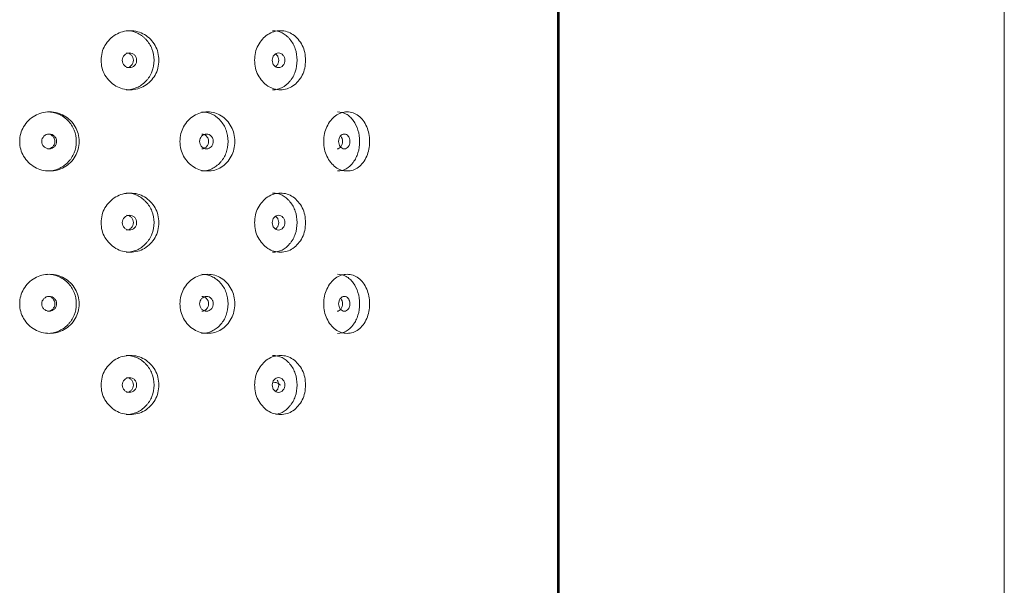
# Model space of a CAD drawing. Header units: millimetres. Extents: x 4 to 1188, y 1 to 840.
# Tile 21 of 256: x 123 to 142, y 465 to 476. Entities that reach past the tile are written whole.
import ezdxf

# ---------------------------------------------------------------- set-up
doc = ezdxf.new("R2010")
doc.units = ezdxf.units.MM
doc.layers.add('1', color=7, linetype='Continuous')

msp = doc.modelspace()

# ---------------------------------------------------------------- linework, layer by layer
at = {"layer": '1', "color": 154, "linetype": 'Continuous', "lineweight": 13}
for p, q in [((133.4633, 498.889), (133.4633, 358.8605)), ((133.4739, 397.7047), (133.4739, 491.549)), ((133.493, 486.433), (133.493, 397.7037)), ((142.1116, 396.1991), (142.1116, 486.433))]:
    msp.add_line(p, q, dxfattribs=at)
for points, knots in [([(124.6269, 475.5747), (124.6269, 475.6257), (124.6384, 475.7258), (124.6965, 475.8665), (124.7899, 475.9845), (124.9065, 476.0777), (125.0433, 476.1349), (125.1892, 476.1519), (125.3346, 476.135), (125.4699, 476.0777), (125.5845, 475.9845), (125.6758, 475.8665), (125.7323, 475.7257), (125.749, 475.5748), (125.7324, 475.4238), (125.6758, 475.2831), (125.5845, 475.165), (125.4699, 475.0718), (125.3346, 475.0146), (125.1893, 474.9976), (125.0433, 475.0145), (124.9065, 475.0718), (124.7898, 475.1651), (124.6962, 475.2832), (124.6381, 475.4239), (124.6268, 475.5239), (124.6269, 475.5747)], [0, 0, 0, 0, 0.0420892, 0.082711, 0.1249954, 0.1669805, 0.2076666, 0.249993, 0.2922277, 0.3329137, 0.3749923, 0.4172713, 0.4578933, 0.5000047, 0.5420218, 0.5826436, 0.6250215, 0.6670053, 0.7076914, 0.7500175, 0.7922515, 0.8329373, 0.8750172, 0.9173768, 0.9579835, 1, 1, 1, 1]), ([(125.1106, 476.1462), (125.1851, 476.1462), (125.2541, 476.1324), (125.3493, 476.091), (125.3797, 476.0737), (125.4233, 476.0427), (125.4374, 476.0314), (125.4651, 476.0072), (125.4785, 475.9944), (125.5448, 475.9247), (125.5845, 475.863), (125.6374, 475.7277), (125.6506, 475.6539), (125.6507, 475.4954), (125.6375, 475.422), (125.5978, 475.3205), (125.5813, 475.2882), (125.5514, 475.2418), (125.5406, 475.2267), (125.5174, 475.1973), (125.5047, 475.1827), (125.4392, 475.1138), (125.3813, 475.0724), (125.2542, 475.0172), (125.1848, 475.0034), (125.1102, 475.0033), (125.1101, 475.0033), (125.1101, 475.0033)], [0, 0, 0, 0, 0.1248828, 0.1248828, 0.1873867, 0.1873867, 0.2186387, 0.2186387, 0.2498906, 0.2498906, 0.3748984, 0.3748984, 0.4999062, 0.4999062, 0.6249141, 0.6249141, 0.687418, 0.687418, 0.7186699, 0.7186699, 0.7499219, 0.7499219, 0.8749297, 0.8749297, 0.9999375, 0.9999375, 1, 1, 1, 1]), ([(127.5984, 475.5747), (127.5985, 475.6257), (127.6088, 475.7258), (127.6609, 475.8665), (127.7444, 475.9845), (127.8483, 476.0777), (127.9698, 476.1349), (128.0987, 476.1519), (128.2266, 476.135), (128.3451, 476.0777), (128.4451, 475.9845), (128.5245, 475.8665), (128.5735, 475.7257), (128.588, 475.5748), (128.5736, 475.4238), (128.5245, 475.2831), (128.4451, 475.165), (128.3452, 475.0718), (128.2267, 475.0146), (128.0988, 474.9976), (127.9698, 475.0145), (127.8483, 475.0718), (127.7443, 475.1651), (127.6606, 475.2832), (127.6085, 475.4239), (127.5984, 475.5239), (127.5984, 475.5747)], [0, 0, 0, 0, 0.0420892, 0.082711, 0.1249954, 0.1669805, 0.2076666, 0.249993, 0.2922277, 0.3329137, 0.3749923, 0.4172713, 0.4578933, 0.5000047, 0.5420218, 0.5826436, 0.6250215, 0.6670053, 0.7076914, 0.7500175, 0.7922515, 0.8329373, 0.8750172, 0.9173768, 0.9579835, 1, 1, 1, 1]), ([(127.9472, 476.1462), (128.013, 476.1462), (128.0736, 476.1324), (128.157, 476.091), (128.1836, 476.0737), (128.2216, 476.0427), (128.234, 476.0314), (128.2581, 476.0072), (128.2698, 475.9944), (128.3275, 475.9247), (128.362, 475.863), (128.4079, 475.7277), (128.4194, 475.6539), (128.4194, 475.4954), (128.408, 475.422), (128.3736, 475.3205), (128.3592, 475.2882), (128.3332, 475.2418), (128.3239, 475.2267), (128.3036, 475.1973), (128.2926, 475.1827), (128.2356, 475.1138), (128.185, 475.0724), (128.0737, 475.0172), (128.0127, 475.0034), (127.9469, 475.0033), (127.9468, 475.0033), (127.9468, 475.0033)], [0, 0, 0, 0, 0.1248828, 0.1248828, 0.1873867, 0.1873867, 0.2186387, 0.2186387, 0.2498906, 0.2498906, 0.3748984, 0.3748984, 0.4999062, 0.4999062, 0.6249141, 0.6249141, 0.687418, 0.687418, 0.7186699, 0.7186699, 0.7499219, 0.7499219, 0.8749297, 0.8749297, 0.9999375, 0.9999375, 1, 1, 1, 1]), ([(125.0363, 475.5747), (125.0362, 475.5551), (125.0395, 475.5369), (125.053, 475.5034), (125.0631, 475.4882), (125.0905, 475.4601), (125.1056, 475.4495), (125.1384, 475.4355), (125.1559, 475.432), (125.2137, 475.432), (125.2464, 475.4458), (125.287, 475.4878), (125.2972, 475.5032), (125.3073, 475.5284), (125.3098, 475.5372), (125.3132, 475.5554), (125.314, 475.5647), (125.3139, 475.5945), (125.3105, 475.6128), (125.3005, 475.638), (125.2963, 475.646), (125.2862, 475.6613), (125.2805, 475.6685), (125.26, 475.6895), (125.245, 475.7001), (125.2122, 475.7141), (125.1947, 475.7176), (125.1369, 475.7175), (125.1039, 475.7033), (125.05, 475.6478), (125.0364, 475.614), (125.0363, 475.5747)], [0, 0, 0, 0, 0.0625, 0.0625, 0.125, 0.125, 0.1875, 0.1875, 0.25, 0.25, 0.375, 0.375, 0.4375, 0.4375, 0.46875, 0.46875, 0.5, 0.5, 0.5625, 0.5625, 0.59375, 0.59375, 0.625, 0.625, 0.6875, 0.6875, 0.75, 0.75, 0.875, 0.875, 1, 1, 1, 1]), ([(125.1148, 475.432), (125.1148, 475.432), (125.1328, 475.4319), (125.1688, 475.4386), (125.2135, 475.4715), (125.2447, 475.5184), (125.254, 475.5747), (125.2447, 475.631), (125.2135, 475.6779), (125.1689, 475.7108), (125.133, 475.7175), (125.1152, 475.7175)], [0, 0, 0, 0, 0.0000122, 0.1251181, 0.2500912, 0.375358, 0.5002122, 0.6259658, 0.7503038, 0.8759459, 1, 1, 1, 1]), ([(127.9392, 475.5747), (127.9391, 475.5551), (127.9421, 475.5369), (127.954, 475.5034), (127.9628, 475.4882), (127.9869, 475.4601), (128.0002, 475.4495), (128.029, 475.4355), (128.0444, 475.432), (128.095, 475.432), (128.1236, 475.4458), (128.1591, 475.4878), (128.168, 475.5032), (128.1768, 475.5284), (128.179, 475.5372), (128.182, 475.5554), (128.1827, 475.5647), (128.1826, 475.5945), (128.1797, 475.6128), (128.1709, 475.638), (128.1672, 475.646), (128.1584, 475.6613), (128.1534, 475.6685), (128.1355, 475.6895), (128.1224, 475.7001), (128.0937, 475.7141), (128.0784, 475.7176), (128.0277, 475.7175), (127.9987, 475.7033), (127.9513, 475.6478), (127.9394, 475.614), (127.9392, 475.5747)], [0, 0, 0, 0, 0.0625, 0.0625, 0.125, 0.125, 0.1875, 0.1875, 0.25, 0.25, 0.375, 0.375, 0.4375, 0.4375, 0.46875, 0.46875, 0.5, 0.5, 0.5625, 0.5625, 0.59375, 0.59375, 0.625, 0.625, 0.6875, 0.6875, 0.75, 0.75, 0.875, 0.875, 1, 1, 1, 1]), ([(128.0038, 475.4498), (128.0133, 475.4563), (128.0345, 475.4762), (128.059, 475.5184), (128.0672, 475.5747), (128.059, 475.631), (128.0345, 475.6733), (128.0133, 475.6931), (128.0038, 475.6997)], [0, 0, 0, 0, 0.1294623, 0.3147426, 0.4994125, 0.6854127, 0.8693192, 1, 1, 1, 1]), ([(123.0503, 474.0033), (123.0503, 474.0543), (123.0621, 474.1543), (123.1216, 474.295), (123.2172, 474.413), (123.3367, 474.5062), (123.4773, 474.5634), (123.6275, 474.5805), (123.7774, 474.5636), (123.9172, 474.5063), (124.0358, 474.4131), (124.1304, 474.2951), (124.189, 474.1543), (124.2065, 474.0033), (124.1892, 473.8523), (124.1304, 473.7116), (124.0358, 473.5936), (123.9172, 473.5004), (123.7774, 473.4432), (123.6275, 473.4262), (123.4773, 473.4431), (123.3368, 473.5004), (123.217, 473.5937), (123.1212, 473.7117), (123.0617, 473.8524), (123.0502, 473.9525), (123.0503, 474.0033)], [0, 0, 0, 0, 0.0420892, 0.082711, 0.1249954, 0.1669805, 0.2076666, 0.249993, 0.2922277, 0.3329137, 0.3749923, 0.4172713, 0.4578933, 0.5000047, 0.5420218, 0.5826436, 0.6250215, 0.6670053, 0.7076914, 0.7500175, 0.7922515, 0.8329373, 0.8750172, 0.9173768, 0.9579835, 1, 1, 1, 1]), ([(123.588, 474.5747), (123.6647, 474.5748), (123.7359, 474.561), (123.8343, 474.5196), (123.8657, 474.5023), (123.9108, 474.4712), (123.9254, 474.46), (123.9541, 474.4358), (123.9679, 474.423), (124.0366, 474.3533), (124.0778, 474.2916), (124.1327, 474.1563), (124.1464, 474.0825), (124.1465, 473.924), (124.1328, 473.8505), (124.0916, 473.7491), (124.0744, 473.7167), (124.0435, 473.6704), (124.0323, 473.6553), (124.0082, 473.6258), (123.9951, 473.6113), (123.9273, 473.5423), (123.8673, 473.5009), (123.736, 473.4458), (123.6644, 473.4319), (123.5875, 473.4319), (123.5875, 473.4319), (123.5874, 473.4319)], [0, 0, 0, 0, 0.1248828, 0.1248828, 0.1873867, 0.1873867, 0.2186387, 0.2186387, 0.2498906, 0.2498906, 0.3748984, 0.3748984, 0.4999062, 0.4999062, 0.6249141, 0.6249141, 0.687418, 0.687418, 0.7186699, 0.7186699, 0.7499219, 0.7499219, 0.8749297, 0.8749297, 0.9999375, 0.9999375, 1, 1, 1, 1]), ([(126.1528, 474.0033), (126.1529, 474.0543), (126.1639, 474.1543), (126.2196, 474.295), (126.3088, 474.413), (126.4202, 474.5062), (126.5506, 474.5634), (126.6894, 474.5805), (126.8274, 474.5636), (126.9555, 474.5063), (127.0639, 474.4131), (127.1501, 474.2951), (127.2033, 474.1543), (127.2191, 474.0033), (127.2034, 473.8523), (127.1501, 473.7116), (127.0639, 473.5936), (126.9556, 473.5004), (126.8274, 473.4432), (126.6895, 473.4262), (126.5506, 473.4431), (126.4202, 473.5004), (126.3087, 473.5937), (126.2192, 473.7117), (126.1636, 473.8524), (126.1528, 473.9525), (126.1528, 474.0033)], [0, 0, 0, 0, 0.0420892, 0.082711, 0.1249954, 0.1669805, 0.2076666, 0.249993, 0.2922277, 0.3329137, 0.3749923, 0.4172713, 0.4578933, 0.5000047, 0.5420218, 0.5826436, 0.6250215, 0.6670053, 0.7076914, 0.7500175, 0.7922515, 0.8329373, 0.8750172, 0.9173768, 0.9579835, 1, 1, 1, 1]), ([(126.5732, 474.5747), (126.644, 474.5748), (126.7095, 474.561), (126.7997, 474.5196), (126.8284, 474.5023), (126.8696, 474.4712), (126.883, 474.46), (126.9092, 474.4358), (126.9218, 474.423), (126.9845, 474.3533), (127.0219, 474.2916), (127.0718, 474.1563), (127.0843, 474.0825), (127.0844, 473.924), (127.0719, 473.8505), (127.0345, 473.7491), (127.0189, 473.7167), (126.9907, 473.6704), (126.9805, 473.6553), (126.9586, 473.6258), (126.9466, 473.6113), (126.8847, 473.5423), (126.8299, 473.5009), (126.7096, 473.4458), (126.6438, 473.4319), (126.5728, 473.4319), (126.5728, 473.4319), (126.5727, 473.4319)], [0, 0, 0, 0, 0.1248828, 0.1248828, 0.1873867, 0.1873867, 0.2186387, 0.2186387, 0.2498906, 0.2498906, 0.3748984, 0.3748984, 0.4999062, 0.4999062, 0.6249141, 0.6249141, 0.687418, 0.687418, 0.7186699, 0.7186699, 0.7499219, 0.7499219, 0.8749297, 0.8749297, 0.9999375, 0.9999375, 1, 1, 1, 1]), ([(128.9354, 474.0033), (128.9355, 474.0543), (128.9449, 474.1543), (128.9924, 474.295), (129.0684, 474.413), (129.1629, 474.5062), (129.2731, 474.5634), (129.3897, 474.5805), (129.505, 474.5636), (129.6115, 474.5063), (129.7012, 474.4131), (129.7722, 474.2951), (129.816, 474.1543), (129.829, 474.0033), (129.8161, 473.8523), (129.7722, 473.7116), (129.7012, 473.5936), (129.6116, 473.5004), (129.505, 473.4432), (129.3897, 473.4262), (129.2731, 473.4431), (129.1629, 473.5004), (129.0684, 473.5937), (128.9921, 473.7117), (128.9446, 473.8524), (128.9354, 473.9525), (128.9354, 474.0033)], [0, 0, 0, 0, 0.0420892, 0.082711, 0.1249954, 0.1669805, 0.2076666, 0.249993, 0.2922277, 0.3329137, 0.3749923, 0.4172713, 0.4578933, 0.5000047, 0.5420218, 0.5826436, 0.6250215, 0.6670053, 0.7076914, 0.7500175, 0.7922515, 0.8329373, 0.8750172, 0.9173768, 0.9579835, 1, 1, 1, 1]), ([(129.2059, 474.5747), (129.2652, 474.5748), (129.3198, 474.561), (129.3948, 474.5196), (129.4187, 474.5023), (129.4528, 474.4712), (129.4639, 474.46), (129.4856, 474.4358), (129.496, 474.423), (129.5478, 474.3533), (129.5786, 474.2916), (129.6196, 474.1563), (129.6298, 474.0825), (129.6299, 473.924), (129.6197, 473.8505), (129.5889, 473.7491), (129.5761, 473.7167), (129.5528, 473.6704), (129.5445, 473.6553), (129.5263, 473.6258), (129.5165, 473.6113), (129.4654, 473.5423), (129.42, 473.5009), (129.3199, 473.4458), (129.265, 473.4319), (129.2055, 473.4319), (129.2055, 473.4319), (129.2055, 473.4319)], [0, 0, 0, 0, 0.1248828, 0.1248828, 0.1873867, 0.1873867, 0.2186387, 0.2186387, 0.2498906, 0.2498906, 0.3748984, 0.3748984, 0.4999062, 0.4999062, 0.6249141, 0.6249141, 0.687418, 0.687418, 0.7186699, 0.7186699, 0.7499219, 0.7499219, 0.8749297, 0.8749297, 0.9999375, 0.9999375, 1, 1, 1, 1]), ([(123.4778, 474.0033), (123.4777, 473.9837), (123.4812, 473.9655), (123.4951, 473.932), (123.5054, 473.9168), (123.5337, 473.8887), (123.5492, 473.8781), (123.583, 473.864), (123.6011, 473.8605), (123.6607, 473.8605), (123.6945, 473.8744), (123.7365, 473.9164), (123.7469, 473.9318), (123.7574, 473.957), (123.76, 473.9657), (123.7635, 473.9839), (123.7643, 473.9933), (123.7642, 474.023), (123.7608, 474.0414), (123.7503, 474.0666), (123.746, 474.0746), (123.7356, 474.0899), (123.7297, 474.097), (123.7085, 474.1181), (123.693, 474.1286), (123.6592, 474.1426), (123.6412, 474.1461), (123.5815, 474.146), (123.5474, 474.1319), (123.4919, 474.0764), (123.478, 474.0426), (123.4778, 474.0033)], [0, 0, 0, 0, 0.0625, 0.0625, 0.125, 0.125, 0.1875, 0.1875, 0.25, 0.25, 0.375, 0.375, 0.4375, 0.4375, 0.46875, 0.46875, 0.5, 0.5, 0.5625, 0.5625, 0.59375, 0.59375, 0.625, 0.625, 0.6875, 0.6875, 0.75, 0.75, 0.875, 0.875, 1, 1, 1, 1]), ([(123.5905, 473.8605), (123.5905, 473.8605), (123.609, 473.8605), (123.6462, 473.8672), (123.6923, 473.9001), (123.7246, 473.947), (123.7343, 474.0033), (123.7246, 474.0595), (123.6924, 474.1065), (123.6463, 474.1393), (123.6093, 474.1461), (123.5909, 474.1461)], [0, 0, 0, 0, 0.0000122, 0.1251181, 0.2500912, 0.375358, 0.5002122, 0.6259658, 0.7503038, 0.8759459, 1, 1, 1, 1]), ([(126.5336, 474.0033), (126.5335, 473.9837), (126.5367, 473.9655), (126.5495, 473.932), (126.559, 473.9168), (126.5851, 473.8887), (126.5994, 473.8781), (126.6305, 473.864), (126.6472, 473.8605), (126.7019, 473.8605), (126.7329, 473.8744), (126.7713, 473.9164), (126.7809, 473.9318), (126.7905, 473.957), (126.7929, 473.9657), (126.7961, 473.9839), (126.7969, 473.9933), (126.7968, 474.023), (126.7936, 474.0414), (126.7841, 474.0666), (126.7801, 474.0746), (126.7706, 474.0899), (126.7651, 474.097), (126.7457, 474.1181), (126.7315, 474.1286), (126.7005, 474.1426), (126.6839, 474.1461), (126.6291, 474.146), (126.5978, 474.1319), (126.5466, 474.0764), (126.5337, 474.0426), (126.5336, 474.0033)], [0, 0, 0, 0, 0.0625, 0.0625, 0.125, 0.125, 0.1875, 0.1875, 0.25, 0.25, 0.375, 0.375, 0.4375, 0.4375, 0.46875, 0.46875, 0.5, 0.5, 0.5625, 0.5625, 0.59375, 0.59375, 0.625, 0.625, 0.6875, 0.6875, 0.75, 0.75, 0.875, 0.875, 1, 1, 1, 1]), ([(126.5764, 473.8605), (126.5764, 473.8605), (126.5934, 473.8605), (126.6275, 473.8672), (126.6698, 473.9001), (126.6994, 473.947), (126.7082, 474.0033), (126.6993, 474.0595), (126.6699, 474.1065), (126.6276, 474.1393), (126.5937, 474.1461), (126.5767, 474.1461)], [0, 0, 0, 0, 0.0000122, 0.1251181, 0.2500912, 0.375358, 0.5002122, 0.6259658, 0.7503038, 0.8759459, 1, 1, 1, 1]), ([(129.194, 473.8605), (129.194, 473.8605), (129.2081, 473.8605), (129.2364, 473.8672), (129.2715, 473.9001), (129.2959, 473.947), (129.3032, 474.0033), (129.2959, 474.0595), (129.2781, 474.0937), (129.2661, 474.1089), (129.2641, 474.1112)], [0, 0, 0, 0, 0.0000158, 0.161782, 0.3233763, 0.4853506, 0.6467913, 0.8093949, 0.9701681, 1, 1, 1, 1]), ([(129.2245, 474.0033), (129.2245, 473.9837), (129.2271, 473.9655), (129.2378, 473.932), (129.2458, 473.9168), (129.2675, 473.8887), (129.2794, 473.8781), (129.3053, 473.864), (129.3192, 473.8605), (129.3647, 473.8605), (129.3903, 473.8744), (129.4221, 473.9164), (129.4301, 473.9318), (129.438, 473.957), (129.44, 473.9657), (129.4426, 473.9839), (129.4432, 473.9933), (129.4432, 474.023), (129.4405, 474.0414), (129.4327, 474.0666), (129.4294, 474.0746), (129.4215, 474.0899), (129.417, 474.097), (129.401, 474.1181), (129.3892, 474.1286), (129.3635, 474.1426), (129.3497, 474.1461), (129.3042, 474.146), (129.2781, 474.1319), (129.2354, 474.0764), (129.2247, 474.0426), (129.2245, 474.0033)], [0, 0, 0, 0, 0.0625, 0.0625, 0.125, 0.125, 0.1875, 0.1875, 0.25, 0.25, 0.375, 0.375, 0.4375, 0.4375, 0.46875, 0.46875, 0.5, 0.5, 0.5625, 0.5625, 0.59375, 0.59375, 0.625, 0.625, 0.6875, 0.6875, 0.75, 0.75, 0.875, 0.875, 1, 1, 1, 1]), ([(124.6269, 472.4319), (124.6269, 472.4828), (124.6384, 472.5829), (124.6965, 472.7236), (124.7899, 472.8416), (124.9065, 472.9348), (125.0433, 472.992), (125.1892, 473.009), (125.3346, 472.9921), (125.4699, 472.9348), (125.5845, 472.8416), (125.6758, 472.7236), (125.7323, 472.5829), (125.749, 472.4319), (125.7324, 472.2809), (125.6758, 472.1402), (125.5845, 472.0222), (125.4699, 471.9289), (125.3346, 471.8718), (125.1893, 471.8547), (125.0433, 471.8717), (124.9065, 471.929), (124.7898, 472.0223), (124.6962, 472.1403), (124.6381, 472.281), (124.6268, 472.381), (124.6269, 472.4319)], [0, 0, 0, 0, 0.0420892, 0.082711, 0.1249954, 0.1669805, 0.2076666, 0.249993, 0.2922277, 0.3329137, 0.3749923, 0.4172713, 0.4578933, 0.5000047, 0.5420218, 0.5826436, 0.6250215, 0.6670053, 0.7076914, 0.7500175, 0.7922515, 0.8329373, 0.8750172, 0.9173768, 0.9579835, 1, 1, 1, 1]), ([(125.1106, 473.0033), (125.1851, 473.0033), (125.2541, 472.9896), (125.3493, 472.9482), (125.3797, 472.9309), (125.4233, 472.8998), (125.4374, 472.8886), (125.4651, 472.8644), (125.4785, 472.8516), (125.5448, 472.7818), (125.5845, 472.7201), (125.6374, 472.5849), (125.6506, 472.511), (125.6507, 472.3525), (125.6375, 472.2791), (125.5978, 472.1777), (125.5813, 472.1453), (125.5514, 472.0989), (125.5406, 472.0839), (125.5174, 472.0544), (125.5047, 472.0398), (125.4392, 471.9709), (125.3813, 471.9295), (125.2542, 471.8743), (125.1848, 471.8605), (125.1102, 471.8605), (125.1101, 471.8605), (125.1101, 471.8605)], [0, 0, 0, 0, 0.1248828, 0.1248828, 0.1873867, 0.1873867, 0.2186387, 0.2186387, 0.2498906, 0.2498906, 0.3748984, 0.3748984, 0.4999062, 0.4999062, 0.6249141, 0.6249141, 0.687418, 0.687418, 0.7186699, 0.7186699, 0.7499219, 0.7499219, 0.8749297, 0.8749297, 0.9999375, 0.9999375, 1, 1, 1, 1]), ([(127.5984, 472.4319), (127.5985, 472.4828), (127.6088, 472.5829), (127.6609, 472.7236), (127.7444, 472.8416), (127.8483, 472.9348), (127.9698, 472.992), (128.0987, 473.009), (128.2266, 472.9921), (128.3451, 472.9348), (128.4451, 472.8416), (128.5245, 472.7236), (128.5735, 472.5829), (128.588, 472.4319), (128.5736, 472.2809), (128.5245, 472.1402), (128.4451, 472.0222), (128.3452, 471.9289), (128.2267, 471.8718), (128.0988, 471.8547), (127.9698, 471.8717), (127.8483, 471.929), (127.7443, 472.0223), (127.6606, 472.1403), (127.6085, 472.281), (127.5984, 472.381), (127.5984, 472.4319)], [0, 0, 0, 0, 0.0420892, 0.082711, 0.1249954, 0.1669805, 0.2076666, 0.249993, 0.2922277, 0.3329137, 0.3749923, 0.4172713, 0.4578933, 0.5000047, 0.5420218, 0.5826436, 0.6250215, 0.6670053, 0.7076914, 0.7500175, 0.7922515, 0.8329373, 0.8750172, 0.9173768, 0.9579835, 1, 1, 1, 1]), ([(127.9472, 473.0033), (128.013, 473.0033), (128.0736, 472.9896), (128.157, 472.9482), (128.1836, 472.9309), (128.2216, 472.8998), (128.234, 472.8886), (128.2581, 472.8644), (128.2698, 472.8516), (128.3275, 472.7818), (128.362, 472.7201), (128.4079, 472.5849), (128.4194, 472.511), (128.4194, 472.3525), (128.408, 472.2791), (128.3736, 472.1777), (128.3592, 472.1453), (128.3332, 472.0989), (128.3239, 472.0839), (128.3036, 472.0544), (128.2926, 472.0398), (128.2356, 471.9709), (128.185, 471.9295), (128.0737, 471.8743), (128.0127, 471.8605), (127.9469, 471.8605), (127.9468, 471.8605), (127.9468, 471.8605)], [0, 0, 0, 0, 0.1248828, 0.1248828, 0.1873867, 0.1873867, 0.2186387, 0.2186387, 0.2498906, 0.2498906, 0.3748984, 0.3748984, 0.4999062, 0.4999062, 0.6249141, 0.6249141, 0.687418, 0.687418, 0.7186699, 0.7186699, 0.7499219, 0.7499219, 0.8749297, 0.8749297, 0.9999375, 0.9999375, 1, 1, 1, 1]), ([(125.0363, 472.4319), (125.0362, 472.4123), (125.0395, 472.3941), (125.053, 472.3605), (125.0631, 472.3454), (125.0905, 472.3172), (125.1056, 472.3067), (125.1384, 472.2926), (125.1559, 472.2891), (125.2137, 472.2891), (125.2464, 472.303), (125.287, 472.345), (125.2972, 472.3603), (125.3073, 472.3855), (125.3098, 472.3943), (125.3132, 472.4125), (125.314, 472.4218), (125.3139, 472.4516), (125.3105, 472.4699), (125.3005, 472.4951), (125.2963, 472.5032), (125.2862, 472.5185), (125.2805, 472.5256), (125.26, 472.5467), (125.245, 472.5572), (125.2122, 472.5712), (125.1947, 472.5747), (125.1369, 472.5746), (125.1039, 472.5605), (125.05, 472.505), (125.0364, 472.4711), (125.0363, 472.4319)], [0, 0, 0, 0, 0.0625, 0.0625, 0.125, 0.125, 0.1875, 0.1875, 0.25, 0.25, 0.375, 0.375, 0.4375, 0.4375, 0.46875, 0.46875, 0.5, 0.5, 0.5625, 0.5625, 0.59375, 0.59375, 0.625, 0.625, 0.6875, 0.6875, 0.75, 0.75, 0.875, 0.875, 1, 1, 1, 1]), ([(125.1148, 472.2891), (125.1148, 472.2891), (125.1328, 472.2891), (125.1688, 472.2957), (125.2135, 472.3287), (125.2447, 472.3755), (125.254, 472.4319), (125.2447, 472.4881), (125.2135, 472.5351), (125.1689, 472.5679), (125.133, 472.5746), (125.1152, 472.5747)], [0, 0, 0, 0, 0.0000122, 0.1251181, 0.2500912, 0.375358, 0.5002122, 0.6259658, 0.7503038, 0.8759459, 1, 1, 1, 1]), ([(127.9392, 472.4319), (127.9391, 472.4123), (127.9421, 472.3941), (127.954, 472.3605), (127.9628, 472.3454), (127.9869, 472.3172), (128.0002, 472.3067), (128.029, 472.2926), (128.0444, 472.2891), (128.095, 472.2891), (128.1236, 472.303), (128.1591, 472.345), (128.168, 472.3603), (128.1768, 472.3855), (128.179, 472.3943), (128.182, 472.4125), (128.1827, 472.4218), (128.1826, 472.4516), (128.1797, 472.4699), (128.1709, 472.4951), (128.1672, 472.5032), (128.1584, 472.5185), (128.1534, 472.5256), (128.1355, 472.5467), (128.1224, 472.5572), (128.0937, 472.5712), (128.0784, 472.5747), (128.0277, 472.5746), (127.9987, 472.5605), (127.9513, 472.505), (127.9394, 472.4711), (127.9392, 472.4319)], [0, 0, 0, 0, 0.0625, 0.0625, 0.125, 0.125, 0.1875, 0.1875, 0.25, 0.25, 0.375, 0.375, 0.4375, 0.4375, 0.46875, 0.46875, 0.5, 0.5, 0.5625, 0.5625, 0.59375, 0.59375, 0.625, 0.625, 0.6875, 0.6875, 0.75, 0.75, 0.875, 0.875, 1, 1, 1, 1]), ([(128.0038, 472.307), (128.0133, 472.3135), (128.0345, 472.3333), (128.059, 472.3755), (128.0672, 472.4319), (128.059, 472.4881), (128.0345, 472.5304), (128.0133, 472.5503), (128.0038, 472.5568)], [0, 0, 0, 0, 0.1294623, 0.3147426, 0.4994125, 0.6854127, 0.8693192, 1, 1, 1, 1]), ([(123.0503, 470.8605), (123.0503, 470.9114), (123.0621, 471.0115), (123.1216, 471.1522), (123.2172, 471.2702), (123.3367, 471.3634), (123.4773, 471.4206), (123.6275, 471.4376), (123.7774, 471.4207), (123.9172, 471.3634), (124.0358, 471.2702), (124.1304, 471.1522), (124.189, 471.0115), (124.2065, 470.8605), (124.1892, 470.7095), (124.1304, 470.5688), (124.0358, 470.4508), (123.9172, 470.3575), (123.7774, 470.3003), (123.6275, 470.2833), (123.4773, 470.3002), (123.3368, 470.3575), (123.217, 470.4509), (123.1212, 470.5689), (123.0617, 470.7096), (123.0502, 470.8096), (123.0503, 470.8605)], [0, 0, 0, 0, 0.0420892, 0.082711, 0.1249954, 0.1669805, 0.2076666, 0.249993, 0.2922277, 0.3329137, 0.3749923, 0.4172713, 0.4578933, 0.5000047, 0.5420218, 0.5826436, 0.6250215, 0.6670053, 0.7076914, 0.7500175, 0.7922515, 0.8329373, 0.8750172, 0.9173768, 0.9579835, 1, 1, 1, 1]), ([(123.588, 471.4319), (123.6647, 471.4319), (123.7359, 471.4181), (123.8343, 471.3767), (123.8657, 471.3595), (123.9108, 471.3284), (123.9254, 471.3171), (123.9541, 471.293), (123.9679, 471.2801), (124.0366, 471.2104), (124.0778, 471.1487), (124.1327, 471.0134), (124.1464, 470.9396), (124.1465, 470.7811), (124.1328, 470.7077), (124.0916, 470.6062), (124.0744, 470.5739), (124.0435, 470.5275), (124.0323, 470.5124), (124.0082, 470.483), (123.9951, 470.4684), (123.9273, 470.3995), (123.8673, 470.3581), (123.736, 470.3029), (123.6644, 470.2891), (123.5875, 470.289), (123.5875, 470.289), (123.5874, 470.289)], [0, 0, 0, 0, 0.1248828, 0.1248828, 0.1873867, 0.1873867, 0.2186387, 0.2186387, 0.2498906, 0.2498906, 0.3748984, 0.3748984, 0.4999062, 0.4999062, 0.6249141, 0.6249141, 0.687418, 0.687418, 0.7186699, 0.7186699, 0.7499219, 0.7499219, 0.8749297, 0.8749297, 0.9999375, 0.9999375, 1, 1, 1, 1]), ([(126.1528, 470.8605), (126.1529, 470.9114), (126.1639, 471.0115), (126.2196, 471.1522), (126.3088, 471.2702), (126.4202, 471.3634), (126.5506, 471.4206), (126.6894, 471.4376), (126.8274, 471.4207), (126.9555, 471.3634), (127.0639, 471.2702), (127.1501, 471.1522), (127.2033, 471.0115), (127.2191, 470.8605), (127.2034, 470.7095), (127.1501, 470.5688), (127.0639, 470.4508), (126.9556, 470.3575), (126.8274, 470.3003), (126.6895, 470.2833), (126.5506, 470.3002), (126.4202, 470.3575), (126.3087, 470.4509), (126.2192, 470.5689), (126.1636, 470.7096), (126.1528, 470.8096), (126.1528, 470.8605)], [0, 0, 0, 0, 0.0420892, 0.082711, 0.1249954, 0.1669805, 0.2076666, 0.249993, 0.2922277, 0.3329137, 0.3749923, 0.4172713, 0.4578933, 0.5000047, 0.5420218, 0.5826436, 0.6250215, 0.6670053, 0.7076914, 0.7500175, 0.7922515, 0.8329373, 0.8750172, 0.9173768, 0.9579835, 1, 1, 1, 1]), ([(126.5732, 471.4319), (126.644, 471.4319), (126.7095, 471.4181), (126.7997, 471.3767), (126.8284, 471.3595), (126.8696, 471.3284), (126.883, 471.3171), (126.9092, 471.293), (126.9218, 471.2801), (126.9845, 471.2104), (127.0219, 471.1487), (127.0718, 471.0134), (127.0843, 470.9396), (127.0844, 470.7811), (127.0719, 470.7077), (127.0345, 470.6062), (127.0189, 470.5739), (126.9907, 470.5275), (126.9805, 470.5124), (126.9586, 470.483), (126.9466, 470.4684), (126.8847, 470.3995), (126.8299, 470.3581), (126.7096, 470.3029), (126.6438, 470.2891), (126.5728, 470.289), (126.5728, 470.289), (126.5727, 470.289)], [0, 0, 0, 0, 0.1248828, 0.1248828, 0.1873867, 0.1873867, 0.2186387, 0.2186387, 0.2498906, 0.2498906, 0.3748984, 0.3748984, 0.4999062, 0.4999062, 0.6249141, 0.6249141, 0.687418, 0.687418, 0.7186699, 0.7186699, 0.7499219, 0.7499219, 0.8749297, 0.8749297, 0.9999375, 0.9999375, 1, 1, 1, 1]), ([(128.9354, 470.8605), (128.9355, 470.9114), (128.9449, 471.0115), (128.9924, 471.1522), (129.0684, 471.2702), (129.1629, 471.3634), (129.2731, 471.4206), (129.3897, 471.4376), (129.505, 471.4207), (129.6115, 471.3634), (129.7012, 471.2702), (129.7722, 471.1522), (129.816, 471.0115), (129.829, 470.8605), (129.8161, 470.7095), (129.7722, 470.5688), (129.7012, 470.4508), (129.6116, 470.3575), (129.505, 470.3003), (129.3897, 470.2833), (129.2731, 470.3002), (129.1629, 470.3575), (129.0684, 470.4509), (128.9921, 470.5689), (128.9446, 470.7096), (128.9354, 470.8096), (128.9354, 470.8605)], [0, 0, 0, 0, 0.0420892, 0.082711, 0.1249954, 0.1669805, 0.2076666, 0.249993, 0.2922277, 0.3329137, 0.3749923, 0.4172713, 0.4578933, 0.5000047, 0.5420218, 0.5826436, 0.6250215, 0.6670053, 0.7076914, 0.7500175, 0.7922515, 0.8329373, 0.8750172, 0.9173768, 0.9579835, 1, 1, 1, 1]), ([(129.2059, 471.4319), (129.2652, 471.4319), (129.3198, 471.4181), (129.3948, 471.3767), (129.4187, 471.3595), (129.4528, 471.3284), (129.4639, 471.3171), (129.4856, 471.293), (129.496, 471.2801), (129.5478, 471.2104), (129.5786, 471.1487), (129.6196, 471.0134), (129.6298, 470.9396), (129.6299, 470.7811), (129.6197, 470.7077), (129.5889, 470.6062), (129.5761, 470.5739), (129.5528, 470.5275), (129.5445, 470.5124), (129.5263, 470.483), (129.5165, 470.4684), (129.4654, 470.3995), (129.42, 470.3581), (129.3199, 470.3029), (129.265, 470.2891), (129.2055, 470.289), (129.2055, 470.289), (129.2055, 470.289)], [0, 0, 0, 0, 0.1248828, 0.1248828, 0.1873867, 0.1873867, 0.2186387, 0.2186387, 0.2498906, 0.2498906, 0.3748984, 0.3748984, 0.4999062, 0.4999062, 0.6249141, 0.6249141, 0.687418, 0.687418, 0.7186699, 0.7186699, 0.7499219, 0.7499219, 0.8749297, 0.8749297, 0.9999375, 0.9999375, 1, 1, 1, 1]), ([(123.4778, 470.8605), (123.4777, 470.8408), (123.4812, 470.8226), (123.4951, 470.7891), (123.5054, 470.7739), (123.5337, 470.7458), (123.5492, 470.7352), (123.583, 470.7212), (123.6011, 470.7177), (123.6607, 470.7177), (123.6945, 470.7315), (123.7365, 470.7735), (123.7469, 470.7889), (123.7574, 470.8141), (123.76, 470.8229), (123.7635, 470.8411), (123.7643, 470.8504), (123.7642, 470.8802), (123.7608, 470.8985), (123.7503, 470.9237), (123.746, 470.9317), (123.7356, 470.947), (123.7297, 470.9542), (123.7085, 470.9752), (123.693, 470.9858), (123.6592, 470.9998), (123.6412, 471.0033), (123.5815, 471.0032), (123.5474, 470.989), (123.4919, 470.9336), (123.478, 470.8997), (123.4778, 470.8605)], [0, 0, 0, 0, 0.0625, 0.0625, 0.125, 0.125, 0.1875, 0.1875, 0.25, 0.25, 0.375, 0.375, 0.4375, 0.4375, 0.46875, 0.46875, 0.5, 0.5, 0.5625, 0.5625, 0.59375, 0.59375, 0.625, 0.625, 0.6875, 0.6875, 0.75, 0.75, 0.875, 0.875, 1, 1, 1, 1]), ([(123.5905, 470.7177), (123.5905, 470.7177), (123.609, 470.7176), (123.6462, 470.7243), (123.6923, 470.7572), (123.7246, 470.8041), (123.7343, 470.8605), (123.7246, 470.9167), (123.6924, 470.9637), (123.6463, 470.9965), (123.6093, 471.0032), (123.5909, 471.0032)], [0, 0, 0, 0, 0.0000122, 0.1251181, 0.2500912, 0.375358, 0.5002122, 0.6259658, 0.7503038, 0.8759459, 1, 1, 1, 1]), ([(126.5336, 470.8605), (126.5335, 470.8408), (126.5367, 470.8226), (126.5495, 470.7891), (126.559, 470.7739), (126.5851, 470.7458), (126.5994, 470.7352), (126.6305, 470.7212), (126.6472, 470.7177), (126.7019, 470.7177), (126.7329, 470.7315), (126.7713, 470.7735), (126.7809, 470.7889), (126.7905, 470.8141), (126.7929, 470.8229), (126.7961, 470.8411), (126.7969, 470.8504), (126.7968, 470.8802), (126.7936, 470.8985), (126.7841, 470.9237), (126.7801, 470.9317), (126.7706, 470.947), (126.7651, 470.9542), (126.7457, 470.9752), (126.7315, 470.9858), (126.7005, 470.9998), (126.6839, 471.0033), (126.6291, 471.0032), (126.5978, 470.989), (126.5466, 470.9336), (126.5337, 470.8997), (126.5336, 470.8605)], [0, 0, 0, 0, 0.0625, 0.0625, 0.125, 0.125, 0.1875, 0.1875, 0.25, 0.25, 0.375, 0.375, 0.4375, 0.4375, 0.46875, 0.46875, 0.5, 0.5, 0.5625, 0.5625, 0.59375, 0.59375, 0.625, 0.625, 0.6875, 0.6875, 0.75, 0.75, 0.875, 0.875, 1, 1, 1, 1]), ([(126.5764, 470.7177), (126.5764, 470.7177), (126.5934, 470.7176), (126.6275, 470.7243), (126.6698, 470.7572), (126.6994, 470.8041), (126.7082, 470.8605), (126.6993, 470.9167), (126.6699, 470.9637), (126.6276, 470.9965), (126.5937, 471.0032), (126.5767, 471.0032)], [0, 0, 0, 0, 0.0000122, 0.1251181, 0.2500912, 0.375358, 0.5002122, 0.6259658, 0.7503038, 0.8759459, 1, 1, 1, 1]), ([(129.194, 470.7177), (129.194, 470.7177), (129.2081, 470.7176), (129.2364, 470.7243), (129.2715, 470.7572), (129.2959, 470.8041), (129.3032, 470.8605), (129.2959, 470.9167), (129.2781, 470.9508), (129.2661, 470.966), (129.2641, 470.9683)], [0, 0, 0, 0, 0.0000158, 0.161782, 0.3233763, 0.4853506, 0.6467913, 0.8093949, 0.9701681, 1, 1, 1, 1]), ([(129.2245, 470.8605), (129.2245, 470.8408), (129.2271, 470.8226), (129.2378, 470.7891), (129.2458, 470.7739), (129.2675, 470.7458), (129.2794, 470.7352), (129.3053, 470.7212), (129.3192, 470.7177), (129.3647, 470.7177), (129.3903, 470.7315), (129.4221, 470.7735), (129.4301, 470.7889), (129.438, 470.8141), (129.44, 470.8229), (129.4426, 470.8411), (129.4432, 470.8504), (129.4432, 470.8802), (129.4405, 470.8985), (129.4327, 470.9237), (129.4294, 470.9317), (129.4215, 470.947), (129.417, 470.9542), (129.401, 470.9752), (129.3892, 470.9858), (129.3635, 470.9998), (129.3497, 471.0033), (129.3042, 471.0032), (129.2781, 470.989), (129.2354, 470.9336), (129.2247, 470.8997), (129.2245, 470.8605)], [0, 0, 0, 0, 0.0625, 0.0625, 0.125, 0.125, 0.1875, 0.1875, 0.25, 0.25, 0.375, 0.375, 0.4375, 0.4375, 0.46875, 0.46875, 0.5, 0.5, 0.5625, 0.5625, 0.59375, 0.59375, 0.625, 0.625, 0.6875, 0.6875, 0.75, 0.75, 0.875, 0.875, 1, 1, 1, 1]), ([(124.6269, 469.289), (124.6269, 469.34), (124.6384, 469.4401), (124.6965, 469.5808), (124.7899, 469.6988), (124.9065, 469.792), (125.0433, 469.8492), (125.1892, 469.8662), (125.3346, 469.8493), (125.4699, 469.792), (125.5845, 469.6988), (125.6758, 469.5808), (125.7323, 469.44), (125.749, 469.2891), (125.7324, 469.1381), (125.6758, 468.9974), (125.5845, 468.8793), (125.4699, 468.7861), (125.3346, 468.7289), (125.1893, 468.7119), (125.0433, 468.7288), (124.9065, 468.7861), (124.7898, 468.8794), (124.6962, 468.9975), (124.6381, 469.1382), (124.6268, 469.2382), (124.6269, 469.289)], [0, 0, 0, 0, 0.0420892, 0.082711, 0.1249954, 0.1669805, 0.2076666, 0.249993, 0.2922277, 0.3329137, 0.3749923, 0.4172713, 0.4578933, 0.5000047, 0.5420218, 0.5826436, 0.6250215, 0.6670053, 0.7076914, 0.7500175, 0.7922515, 0.8329373, 0.8750172, 0.9173768, 0.9579835, 1, 1, 1, 1]), ([(125.1106, 469.8605), (125.1851, 469.8605), (125.2541, 469.8467), (125.3493, 469.8053), (125.3797, 469.788), (125.4233, 469.7569), (125.4374, 469.7457), (125.4651, 469.7215), (125.4785, 469.7087), (125.5448, 469.639), (125.5845, 469.5773), (125.6374, 469.442), (125.6506, 469.3682), (125.6507, 469.2097), (125.6375, 469.1362), (125.5978, 469.0348), (125.5813, 469.0025), (125.5514, 468.9561), (125.5406, 468.941), (125.5174, 468.9115), (125.5047, 468.897), (125.4392, 468.828), (125.3813, 468.7867), (125.2542, 468.7315), (125.1848, 468.7177), (125.1102, 468.7176), (125.1101, 468.7176), (125.1101, 468.7176)], [0, 0, 0, 0, 0.1248828, 0.1248828, 0.1873867, 0.1873867, 0.2186387, 0.2186387, 0.2498906, 0.2498906, 0.3748984, 0.3748984, 0.4999062, 0.4999062, 0.6249141, 0.6249141, 0.687418, 0.687418, 0.7186699, 0.7186699, 0.7499219, 0.7499219, 0.8749297, 0.8749297, 0.9999375, 0.9999375, 1, 1, 1, 1]), ([(127.5984, 469.289), (127.5985, 469.34), (127.6088, 469.4401), (127.6609, 469.5808), (127.7444, 469.6988), (127.8483, 469.792), (127.9698, 469.8492), (128.0987, 469.8662), (128.2266, 469.8493), (128.3451, 469.792), (128.4451, 469.6988), (128.5245, 469.5808), (128.5735, 469.44), (128.588, 469.2891), (128.5736, 469.1381), (128.5245, 468.9974), (128.4451, 468.8793), (128.3452, 468.7861), (128.2267, 468.7289), (128.0988, 468.7119), (127.9698, 468.7288), (127.8483, 468.7861), (127.7443, 468.8794), (127.6606, 468.9975), (127.6085, 469.1382), (127.5984, 469.2382), (127.5984, 469.289)], [0, 0, 0, 0, 0.0420892, 0.082711, 0.1249954, 0.1669805, 0.2076666, 0.249993, 0.2922277, 0.3329137, 0.3749923, 0.4172713, 0.4578933, 0.5000047, 0.5420218, 0.5826436, 0.6250215, 0.6670053, 0.7076914, 0.7500175, 0.7922515, 0.8329373, 0.8750172, 0.9173768, 0.9579835, 1, 1, 1, 1]), ([(127.9472, 469.8605), (128.013, 469.8605), (128.0736, 469.8467), (128.157, 469.8053), (128.1836, 469.788), (128.2216, 469.7569), (128.234, 469.7457), (128.2581, 469.7215), (128.2698, 469.7087), (128.3275, 469.639), (128.362, 469.5773), (128.4079, 469.442), (128.4194, 469.3682), (128.4194, 469.2097), (128.408, 469.1362), (128.3736, 469.0348), (128.3592, 469.0025), (128.3332, 468.9561), (128.3239, 468.941), (128.3036, 468.9115), (128.2926, 468.897), (128.2356, 468.828), (128.185, 468.7867), (128.09, 468.7396), (128.0481, 468.727), (128.0038, 468.7212)], [0, 0, 0, 0, 0.1296645, 0.1296645, 0.1945616, 0.1945616, 0.2270102, 0.2270102, 0.2594588, 0.2594588, 0.389253, 0.389253, 0.5190473, 0.5190473, 0.6488416, 0.6488416, 0.7137387, 0.7137387, 0.7461873, 0.7461873, 0.7786359, 0.7786359, 0.9084301, 0.9084301, 1, 1, 1, 1]), ([(125.0363, 469.289), (125.0362, 469.2694), (125.0395, 469.2512), (125.053, 469.2177), (125.0631, 469.2025), (125.0905, 469.1744), (125.1056, 469.1638), (125.1384, 469.1498), (125.1559, 469.1462), (125.2137, 469.1462), (125.2464, 469.1601), (125.287, 469.2021), (125.2972, 469.2175), (125.3073, 469.2427), (125.3098, 469.2514), (125.3132, 469.2696), (125.314, 469.279), (125.3139, 469.3087), (125.3105, 469.3271), (125.3005, 469.3523), (125.2963, 469.3603), (125.2862, 469.3756), (125.2805, 469.3827), (125.26, 469.4038), (125.245, 469.4143), (125.2122, 469.4284), (125.1947, 469.4318), (125.1369, 469.4318), (125.1039, 469.4176), (125.05, 469.3621), (125.0364, 469.3283), (125.0363, 469.289)], [0, 0, 0, 0, 0.0625, 0.0625, 0.125, 0.125, 0.1875, 0.1875, 0.25, 0.25, 0.375, 0.375, 0.4375, 0.4375, 0.46875, 0.46875, 0.5, 0.5, 0.5625, 0.5625, 0.59375, 0.59375, 0.625, 0.625, 0.6875, 0.6875, 0.75, 0.75, 0.875, 0.875, 1, 1, 1, 1]), ([(125.1148, 469.1462), (125.1148, 469.1462), (125.1328, 469.1462), (125.1688, 469.1529), (125.2135, 469.1858), (125.2447, 469.2327), (125.254, 469.289), (125.2447, 469.3452), (125.2135, 469.3922), (125.1689, 469.425), (125.133, 469.4318), (125.1152, 469.4318)], [0, 0, 0, 0, 0.0000122, 0.1251181, 0.2500912, 0.375358, 0.5002122, 0.6259658, 0.7503038, 0.8759459, 1, 1, 1, 1]), ([(127.9392, 469.289), (127.9391, 469.2694), (127.9421, 469.2512), (127.954, 469.2177), (127.9628, 469.2025), (127.9869, 469.1744), (128.0002, 469.1638), (128.029, 469.1498), (128.0444, 469.1462), (128.095, 469.1462), (128.1236, 469.1601), (128.1591, 469.2021), (128.168, 469.2175), (128.1768, 469.2427), (128.179, 469.2514), (128.182, 469.2696), (128.1827, 469.279), (128.1826, 469.3087), (128.1797, 469.3271), (128.1709, 469.3523), (128.1672, 469.3603), (128.1584, 469.3756), (128.1534, 469.3827), (128.1355, 469.4038), (128.1224, 469.4143), (128.0937, 469.4284), (128.0784, 469.4318), (128.0277, 469.4318), (127.9987, 469.4176), (127.9513, 469.3621), (127.9394, 469.3283), (127.9392, 469.289)], [0, 0, 0, 0, 0.0625, 0.0625, 0.125, 0.125, 0.1875, 0.1875, 0.25, 0.25, 0.375, 0.375, 0.4375, 0.4375, 0.46875, 0.46875, 0.5, 0.5, 0.5625, 0.5625, 0.59375, 0.59375, 0.625, 0.625, 0.6875, 0.6875, 0.75, 0.75, 0.875, 0.875, 1, 1, 1, 1]), ([(128.0969, 469.2845), (128.0877, 469.2939), (128.0635, 469.315), (128.0186, 469.3375), (127.9824, 469.3424), (127.9641, 469.3424)], [0, 0, 0, 0, 0.2527151, 0.6212267, 1, 1, 1, 1]), ([(128.0038, 469.1641), (128.0133, 469.1706), (128.0345, 469.1905), (128.059, 469.2327), (128.0672, 469.289), (128.0596, 469.341), (128.0448, 469.3693), (128.0371, 469.3803)], [0, 0, 0, 0, 0.156537, 0.3805654, 0.6038557, 0.8287545, 1, 1, 1, 1])]:
    msp.add_open_spline(points, degree=3, knots=knots, dxfattribs=at)

doc.saveas('drawing.dxf')
